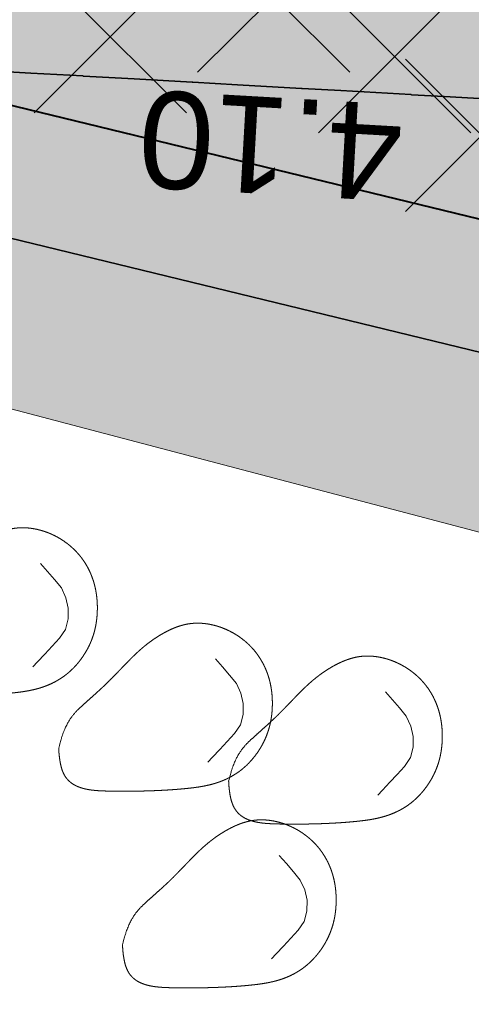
# Model space of a CAD drawing. Header units: metres. Extents: x 538891 to 1080079, y 6588829 to 13178720.
# Tile 155 of 256: x 539494.5 to 539498.7, y 6589397.65 to 6589406.79. Entities that reach past the tile are written whole.
import ezdxf

# ---------------------------------------------------------------- set-up
doc = ezdxf.new("R2010")
doc.units = ezdxf.units.M
doc.header["$LTSCALE"] = 0.4
doc.layers.add('KOLDE PST', color=7, linetype='Continuous')
doc.styles.add('Swis721 Lt BT', font='swissl.ttf')

# ---------------------------------------------------------------- blocks, each defined once
blk = doc.blocks.new('#9_019061_PP_TL (2D)')
at = {"linetype": 'Continuous', "lineweight": 0, "true_color": 0xffdf7f}
h = blk.add_hatch(color=41, dxfattribs=at)
edge = h.paths.add_edge_path()
edge.add_arc((539039.4154101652, 6589463.244350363), 48.29997429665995, 66.57314219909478, 76.14185816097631, ccw=False)
edge.add_line((539058.6184198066, 6589507.562878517), (539066.0345749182, 6589504.349493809))
edge.add_arc((539086.589352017, 6589551.787756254), 51.69997684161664, 246.5731409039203, 263.6668443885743)
edge.add_line((539080.8863548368, 6589500.403289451), (539120.7231832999, 6589495.981924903))
edge.add_arc((539112.6374951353, 6589423.129258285), 73.29999581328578, 66.82796386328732, 83.66684102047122, ccw=False)
edge.add_line((539141.4805500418, 6589490.515960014), (539168.781217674, 6589478.830647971))
edge.add_arc((539204.8645496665, 6589563.132979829), 91.70000002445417, 246.827964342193, 267.830195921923)
edge.add_line((539201.3926800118, 6589471.498727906), (539210.4155722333, 6589471.156865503))
edge.add_arc((539208.5868775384, 6589422.891496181), 48.29999999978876, 71.30953512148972, 87.83019592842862, ccw=False)
edge.add_line((539224.0648710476, 6589468.644329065), (539232.0216122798, 6589465.952596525))
edge.add_arc((539222.407951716, 6589437.534687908), 29.99999999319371, 32.623453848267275, 71.30953511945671, ccw=False)
edge.add_line((539247.6749051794, 6589453.708155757), (539249.0157836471, 6589451.613372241))
edge.add_line((539249.0157836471, 6589451.613372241), (539252.5125743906, 6589453.823353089))
edge.add_line((539252.5125743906, 6589453.823353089), (539252.222101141, 6589454.28296077))
edge.add_arc((539255.6034059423, 6589456.419959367), 3.999998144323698, 78.34070675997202, 212.2930555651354, ccw=False)
edge.add_line((539256.4117717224, 6589460.337424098), (539306.7314928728, 6589449.954046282))
edge.add_arc((539266.3134001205, 6589254.080679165), 199.9999954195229, 69.38189835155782, 78.34076937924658, ccw=False)
edge.add_arc((539390.1600926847, 6589583.253643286), 151.6999385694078, 249.3818962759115, 260.1262747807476)
edge.add_line((539364.146992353, 6589433.800674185), (539400.3056453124, 6589427.507063))
edge.add_arc((539374.8755807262, 6589281.403813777), 148.2998571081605, 76.54589760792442, 80.12627433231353, ccw=False)
edge.add_line((539409.3799683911, 6589425.633820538), (539415.6764660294, 6589424.127498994))
edge.add_line((539415.6764660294, 6589424.127498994), (539461.9164176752, 6589412.655971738))
edge.add_line((539461.9164176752, 6589412.655971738), (539501.0212698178, 6589403.156877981))
edge.add_arc((539453.8114742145, 6589208.80864604), 200.0000001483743, 68.66850267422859, 76.34653551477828, ccw=False)
edge.add_line((539526.5641454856, 6589395.106925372), (539542.9704975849, 6589388.699963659))
edge.add_arc((539635.0753794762, 6589624.553585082), 253.2000000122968, 248.6685026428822, 261.8880643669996)
edge.add_arc((539543.2849724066, 6588980.562303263), 397.2999999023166, 71.92422893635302, 81.88806437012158, ccw=False)
edge.add_arc((539703.1845637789, 6589464.417768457), 112.3042545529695, 250.96499781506, 252.4606867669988)
edge.add_arc((539871.3742939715, 6589937.521631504), 614.357186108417, 250.8007736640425, 252.2964588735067)
edge.add_line((539684.5532260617, 6589352.258749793), (539685.5730097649, 6589355.293153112))
edge.add_arc((539758.7057676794, 6589594.356928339), 249.9997778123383, 250.6606811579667, 252.9904383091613, ccw=False)
edge.add_arc((539543.2849724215, 6588980.562303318), 400.4999998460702, 70.66068219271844, 78.54997938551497)
edge.add_arc((539623.1864813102, 6589375.051845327), 2.00000000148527, 166.3465355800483, 258.5499793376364, ccw=False)
edge.add_line((539621.2429989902, 6589375.523943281), (539622.1456133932, 6589379.239729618))
edge.add_line((539622.1456133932, 6589379.239729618), (539618.2586487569, 6589380.18392553))
edge.add_line((539618.2586487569, 6589380.18392553), (539617.2645513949, 6589376.091531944))
edge.add_arc((539615.3210694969, 6589376.563629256), 1.999999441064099, 259.6901167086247, 346.3465505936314, ccw=False)
edge.add_arc((539543.2849725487, 6588980.562304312), 400.499998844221, 79.69013183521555, 81.88806437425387)
edge.add_arc((539635.0753794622, 6589624.553585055), 249.9999999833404, 248.668502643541, 261.88806437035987, ccw=False)
edge.add_line((539544.134540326, 6589391.680736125), (539527.7281882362, 6589398.087697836))
edge.add_arc((539453.8114743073, 6589208.808646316), 203.1999998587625, 68.66850266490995, 76.34653552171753)
edge.add_line((539501.7766265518, 6589406.266449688), (539462.6793608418, 6589415.763700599))
edge.add_line((539462.6793608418, 6589415.763700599), (539428.9086092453, 6589424.141782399))
edge.add_arc((539429.3901842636, 6589426.08293785), 1.999999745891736, 166.0669591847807, 256.06697375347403, ccw=False)
edge.add_line((539427.4490289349, 6589426.564513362), (539427.4851470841, 6589426.710100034))
edge.add_line((539427.4851470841, 6589426.710100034), (539423.6028358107, 6589427.673250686))
edge.add_line((539423.6028358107, 6589427.673250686), (539423.5765020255, 6589427.567103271))
edge.add_arc((539421.635346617, 6589428.048678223), 1.999999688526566, 256.5458904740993, 346.0669753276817, ccw=False)
edge.add_line((539421.170013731, 6589426.103565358), (539410.1245006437, 6589428.746001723))
edge.add_arc((539374.8755813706, 6589281.403816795), 151.4998540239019, 76.54589761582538, 80.12627434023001)
edge.add_line((539400.8543728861, 6589430.659664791), (539364.6957199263, 6589436.953275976))
edge.add_arc((539390.160108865, 6589583.253702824), 148.4999999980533, 248.6969164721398, 260.12627261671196, ccw=False)
edge.add_line((539336.2098552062, 6589444.900458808), (539332.5649809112, 6589446.321761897))
edge.add_arc((539259.5728721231, 6589259.245281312), 200.8119954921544, 68.68563534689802, 74.77494262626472)
edge.add_arc((539312.8319477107, 6589454.93936929), 1.999999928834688, 166.0669644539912, 254.8231364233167, ccw=False)
edge.add_line((539310.8907921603, 6589455.420944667), (539310.9409658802, 6589455.623187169))
edge.add_line((539310.9409658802, 6589455.623187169), (539305.9872836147, 6589456.852130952))
edge.add_line((539305.9872836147, 6589456.852130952), (539305.9427732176, 6589456.672716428))
edge.add_arc((539304.0016178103, 6589457.154291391), 1.999999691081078, 258.3407607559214, 346.0669749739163, ccw=False)
edge.add_line((539303.5974366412, 6589455.195558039), (539232.7135843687, 6589469.822304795))
edge.add_arc((539252.9225889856, 6589567.758824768), 99.99982906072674, 252.9836061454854, 258.3407738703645, ccw=False)
edge.add_arc((539208.5868928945, 6589422.891557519), 51.49993684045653, 72.9836072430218, 78.65987112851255)
edge.add_arc((539219.1067407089, 6589475.347024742), 1.999999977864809, 165.7554892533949, 258.6598684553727, ccw=False)
edge.add_line((539217.1682317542, 6589475.839145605), (539217.8961277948, 6589478.706394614))
edge.add_line((539217.8961277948, 6589478.706394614), (539213.0431669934, 6589479.910350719))
edge.add_line((539213.0431669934, 6589479.910350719), (539212.0202843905, 6589475.881122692))
edge.add_arc((539210.0817755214, 6589476.373243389), 1.9999998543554, 267.8301925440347, 345.7554932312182, ccw=False)
edge.add_line((539210.0060530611, 6589474.374677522), (539201.5138357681, 6589474.696433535))
edge.add_arc((539204.8645496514, 6589563.132979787), 88.499999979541, 246.8279643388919, 267.83019593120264, ccw=False)
edge.add_line((539170.0403961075, 6589481.772495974), (539142.7397284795, 6589493.457808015))
edge.add_arc((539112.6374951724, 6589423.129258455), 76.49999564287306, 66.82796385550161, 83.66684101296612)
edge.add_line((539121.0761738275, 6589499.162396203), (539081.2393453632, 6589503.58376075))
edge.add_arc((539086.5893523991, 6589551.787757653), 48.49997827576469, 246.573140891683, 263.6668443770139, ccw=False)
edge.add_line((539067.30682455, 6589507.285712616), (539059.8906694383, 6589510.499097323))
edge.add_arc((539039.4154784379, 6589463.244549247), 51.49976466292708, 66.5731240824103, 76.14187874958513)
edge.add_line((539051.7506227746, 6589513.245248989), (539050.9841624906, 6589510.138395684))
at = {"color": 41, "linetype": 'Continuous', "lineweight": 9, "true_color": 0xffdf7f, "flags": 128}
blk.add_lwpolyline([(539232.0216122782, 6589465.952596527, -0.1704215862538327), (539247.6749051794, 6589453.708155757), (539249.0157836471, 6589451.613372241), (539252.5125743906, 6589453.823353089), (539252.222101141, 6589454.28296077, -0.6615865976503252), (539256.4117717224, 6589460.337424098), (539306.7314928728, 6589449.954046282, -0.03911037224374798), (539336.7408711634, 6589441.27034098, 0.04691557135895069), (539364.146992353, 6589433.800674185), (539400.3056453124, 6589427.507063, -0.01562361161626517), (539409.3799683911, 6589425.633820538), (539415.6764660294, 6589424.127498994), (539461.9164176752, 6589412.655971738), (539501.0212698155, 6589403.156877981, -0.03351427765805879), (539526.5641454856, 6589395.106925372), (539542.9704975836, 6589388.69996366, 0.05774527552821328)], format="xyb", dxfattribs=at)
at = {"color": 5, "linetype": 'Continuous', "lineweight": 35, "true_color": 0x0000ff, "flags": 128}
blk.add_lwpolyline([(539542.970497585, 6589388.699963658), (539526.5641454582, 6589395.106925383, 0.003689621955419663), (539523.8068538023, 6589396.160312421), (539522.931911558, 6589393.818416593, 0.005696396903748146), (539518.6988307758, 6589395.345186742), (539519.5201897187, 6589397.706408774, 0.02412048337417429), (539501.0212698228, 6589403.156877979), (539466.6952251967, 6589411.495135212), (539466.1051027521, 6589409.065782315), (539461.7322675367, 6589410.128002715), (539462.3223899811, 6589412.557355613), (539461.9164176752, 6589412.655971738), (539415.6764660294, 6589424.127498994), (539409.3799683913, 6589425.633820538, 0.004950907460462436), (539406.5171326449, 6589426.288801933), (539405.9837277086, 6589423.846368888), (539401.5730549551, 6589424.738538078), (539402.0308310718, 6589427.196268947, 0.002955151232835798), (539400.3056453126, 6589427.507063), (539364.146992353, 6589433.800674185, -0.02830645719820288)], format="xyb", dxfattribs=at)
blk.add_lwpolyline([(539499.1493913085, 6589406.03713954), (539498.4438467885, 6589406.077250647), (539498.1403191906, 6589406.094506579), (539498.1403064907, 6589406.094507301), (539498.1359808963, 6589406.094753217), (539498.1339600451, 6589406.094868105), (539497.4838426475, 6589406.13182811), (539497.1248902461, 6589406.152235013), (539497.1248752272, 6589406.152235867), (539497.1209182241, 6589406.152460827), (539497.1185287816, 6589406.15259667), (539496.5238385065, 6589406.186405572), (539496.1094613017, 6589406.209963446), (539496.1094439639, 6589406.209964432), (539496.1058555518, 6589406.210168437), (539496.1030975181, 6589406.210325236), (539495.5638343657, 6589406.240983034), (539495.0940323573, 6589406.26769188), (539495.0940127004, 6589406.267692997), (539495.0907928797, 6589406.267876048), (539495.0876662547, 6589406.268053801), (539494.6038302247, 6589406.295560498), (539494.078603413, 6589406.325420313)], dxfattribs=at)
at = {"color": 5, "true_color": 0x0000ff, "insert": (539496.856602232, 6589406.082350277), "char_height": 0.9000000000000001, "attachment_point": 8, "rotation": 176.7461642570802, "line_spacing_factor": 1.004016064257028, "style": 'Swis721 Lt BT'}
blk.add_mtext('4.10', dxfattribs=at)
blk = doc.blocks.new('KOLDE PST TL')
at = {"color": 7}
blk.add_blockref('#9_019061_PP_TL (2D)', (0, 0), dxfattribs=at)
blk = doc.blocks.new('#13_Kolde pst HP -xref$0$likvideeritav')
at = {"color": 1, "linetype": 'Continuous', "lineweight": 25, "true_color": 0xff0000}
for p, q in [((0.7071067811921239, -0.7071067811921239), (-0.7071067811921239, 0.7071067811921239)), ((0.7071067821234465, 0.7071067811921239), (-0.7071067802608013, -0.7071067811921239))]:
    blk.add_line(p, q, dxfattribs=at)
blk = doc.blocks.new('#13_KOLDE TAIM (2D)')
at = {"linetype": 'Continuous', "lineweight": 0, "true_color": 0xc4f877}
h = blk.add_hatch(color=71, dxfattribs=at)
edge = h.paths.add_edge_path()
edge.add_line((539347.6875510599, 6589435.014970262), (539348.1109643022, 6589436.457383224))
edge.add_arc((539390.1600689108, 6589583.253529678), 152.6998225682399, 254.015874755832, 260.1262762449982)
edge.add_line((539363.9755149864, 6589432.815486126), (539400.1341679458, 6589426.521874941))
edge.add_arc((539374.8759235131, 6589281.405779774), 147.2978614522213, 79.83798693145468, 80.12627457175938, ccw=False)
edge.add_line((539400.864006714, 6589426.392949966), (539400.409656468, 6589423.95361208))
edge.add_line((539400.409656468, 6589423.95361208), (539406.7506065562, 6589422.670995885))
edge.add_line((539406.7506065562, 6589422.670995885), (539408.0204990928, 6589423.012564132))
edge.add_line((539408.0204990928, 6589423.012564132), (539429.4243824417, 6589419.171349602))
edge.add_line((539429.4243824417, 6589419.171349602), (539460.9972417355, 6589411.338536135))
edge.add_line((539460.9972417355, 6589411.338536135), (539460.5244773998, 6589409.392310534))
edge.add_line((539460.5244773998, 6589409.392310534), (539466.8407949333, 6589407.857992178))
edge.add_line((539466.8407949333, 6589407.857992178), (539467.4289910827, 6589410.27941511))
edge.add_line((539467.4289910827, 6589410.27941511), (539518.1893558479, 6589396.924297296))
edge.add_line((539518.1893558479, 6589396.924297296), (539517.4249623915, 6589394.726838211))
edge.add_arc((539453.8116773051, 6589208.809208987), 196.4994017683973, 69.2225122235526, 71.11118533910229, ccw=False)
edge.add_line((539523.5178024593, 6589392.52929774), (539524.3927558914, 6589394.871223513))
edge.add_arc((539453.8114744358, 6589208.808646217), 198.9999999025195, 68.66850272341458, 69.22617826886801, ccw=False)
edge.add_line((539526.2003821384, 6589394.175433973), (539542.6067342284, 6589387.768472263))
edge.add_arc((539635.0753794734, 6589624.553585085), 254.2000000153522, 248.6685026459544, 256.7285232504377)
edge.add_line((539576.7198964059, 6589377.142434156), (539576.2119896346, 6589374.950492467))
edge.add_arc((539635.0752097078, 6589624.552822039), 256.4492183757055, 256.730498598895, 258.1866758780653)
edge.add_line((539582.5739815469, 6589373.53524766), (539583.0431978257, 6589375.735796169))
edge.add_arc((539629.2209655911, 6589594.193349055), 223.2847703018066, 258.0644606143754, 260.1065929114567)
edge.add_line((539590.857126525, 6589374.229023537), (539590.3421857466, 6589372.719327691))
edge.add_line((539590.3421857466, 6589372.719327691), (539591.3827598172, 6589372.364399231))
edge.add_line((539591.3827598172, 6589372.364399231), (539592.2810329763, 6589374.996209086))
edge.add_arc((539635.0752467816, 6589624.55289514), 253.1992975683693, 257.9632509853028, 260.26950692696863, ccw=False)
edge.add_line((539582.2733125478, 6589376.920425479), (539581.8040998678, 6589374.719893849))
edge.add_line((539581.8040998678, 6589374.719893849), (539581.804099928, 6589374.719893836))
edge.add_arc((539635.0753794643, 6589624.553585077), 255.4500000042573, 256.9539202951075, 257.9632541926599, ccw=False)
edge.add_line((539577.4114729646, 6589375.697047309), (539577.9193758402, 6589377.888972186))
edge.add_arc((539635.0753794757, 6589624.553585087), 253.2000000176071, 248.6685026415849, 256.9539202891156, ccw=False)
edge.add_line((539542.970497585, 6589388.699963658), (539526.5641454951, 6589395.106925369))
edge.add_arc((539453.811474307, 6589208.808646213), 199.9999999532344, 68.66850268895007, 69.51409791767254)
edge.add_line((539523.8068538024, 6589396.160312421), (539522.9319115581, 6589393.818416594))
edge.add_arc((539453.8115865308, 6589208.808957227), 197.4996693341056, 69.51409684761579, 70.81960073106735)
edge.add_line((539518.698830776, 6589395.345186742), (539519.5201897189, 6589397.706408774))
edge.add_arc((539453.811474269, 6589208.808646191), 199.9999999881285, 70.81959961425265, 76.34653551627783)
edge.add_line((539501.0212698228, 6589403.156877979), (539466.6952251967, 6589411.495135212))
edge.add_line((539466.6952251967, 6589411.495135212), (539466.105102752, 6589409.065782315))
edge.add_line((539466.105102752, 6589409.065782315), (539461.7322675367, 6589410.128002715))
edge.add_line((539461.7322675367, 6589410.128002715), (539462.3219087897, 6589412.555374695))
edge.add_line((539462.3219087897, 6589412.555374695), (539415.6764660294, 6589424.127498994))
edge.add_line((539415.6764660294, 6589424.127498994), (539409.3799683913, 6589425.633820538))
edge.add_arc((539374.8755560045, 6589281.403692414), 148.2999808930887, 76.54589922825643, 77.68055436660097)
edge.add_line((539406.5171326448, 6589426.288801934), (539405.9837277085, 6589423.846368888))
edge.add_line((539405.9837277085, 6589423.846368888), (539401.5730549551, 6589424.738538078))
edge.add_line((539401.5730549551, 6589424.738538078), (539402.0308310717, 6589427.196268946))
edge.add_arc((539374.8759002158, 6589281.405607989), 148.2980346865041, 79.44900826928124, 80.12627707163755)
edge.add_line((539400.3056453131, 6589427.507063), (539364.146992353, 6589433.800674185))
edge.add_arc((539390.1600278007, 6589583.253354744), 151.699643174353, 253.6406499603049, 260.126280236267, ccw=False)
edge.add_line((539347.4321885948, 6589437.695416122), (539346.7280369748, 6589435.29663091))
edge.add_line((539346.7280369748, 6589435.29663091), (539347.6875510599, 6589435.014970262))
at = {"color": 71, "linetype": 'Continuous', "lineweight": 5, "true_color": 0xc4f877, "flags": 128}
for points in [[(539363.9755149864, 6589432.815486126), (539400.1341679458, 6589426.521874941, -0.001257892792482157), (539400.864006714, 6589426.392949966), (539400.409656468, 6589423.95361208), (539406.7506065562, 6589422.670995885), (539408.0204990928, 6589423.012564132), (539429.4243824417, 6589419.171349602), (539460.9972417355, 6589411.338536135), (539460.5244773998, 6589409.392310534), (539466.8407949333, 6589407.857992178), (539467.4289910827, 6589410.27941511), (539518.1893558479, 6589396.924297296), (539517.4249623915, 6589394.726838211, -0.008241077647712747), (539523.5178024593, 6589392.52929774), (539524.3927558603, 6589394.871223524, -0.002433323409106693), (539526.2003821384, 6589394.175433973), (539542.6067342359, 6589387.76847226, 0.03518298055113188)], [(539542.970497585, 6589388.699963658), (539526.5641454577, 6589395.106925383, 0.003689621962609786), (539523.8068538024, 6589396.160312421), (539522.9319115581, 6589393.818416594, 0.005696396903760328), (539518.698830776, 6589395.345186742), (539519.5201897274, 6589397.706408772, 0.02412048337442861), (539501.0212698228, 6589403.156877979), (539466.6952251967, 6589411.495135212), (539466.105102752, 6589409.065782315), (539461.7322675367, 6589410.128002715), (539462.3219087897, 6589412.555374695), (539415.6764660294, 6589424.127498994), (539409.3799683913, 6589425.633820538, 0.00495090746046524), (539406.5171326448, 6589426.288801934), (539405.9837277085, 6589423.846368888), (539401.5730549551, 6589424.738538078), (539402.0308310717, 6589427.196268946, 0.00295515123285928), (539400.3056453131, 6589427.507063), (539364.146992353, 6589433.800674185, -0.02830645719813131)]]:
    blk.add_lwpolyline(points, format="xyb", dxfattribs=at)
at = {"color": 1, "linetype": 'Continuous', "lineweight": 5, "true_color": 0xff0000, "flags": 128}
for points in [[(539494.6240505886, 6589400.784105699), (539494.6666919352, 6589400.829335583), (539494.7350309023, 6589400.902340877), (539494.8030187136, 6589400.97567326), (539494.870618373, 6589401.049363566), (539494.9269216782, 6589401.131293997), (539494.9522228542, 6589401.227671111), (539494.9524413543, 6589401.327463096), (539494.9314229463, 6589401.425040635), (539494.8890400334, 6589401.515325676), (539494.8262280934, 6589401.593009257), (539494.7603953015, 6589401.668282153), (539494.694440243, 6589401.74344811)], [(539496.249239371, 6589399.898330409), (539496.2918807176, 6589399.943560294), (539496.3602196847, 6589400.016565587), (539496.4282074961, 6589400.08989797), (539496.4958071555, 6589400.163588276), (539496.5521104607, 6589400.245518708), (539496.5774116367, 6589400.341895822), (539496.5776301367, 6589400.441687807), (539496.5566117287, 6589400.539265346), (539496.5142288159, 6589400.629550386), (539496.4514168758, 6589400.707233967), (539496.385584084, 6589400.782506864), (539496.3196290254, 6589400.857672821)], [(539497.8273371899, 6589399.593061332), (539497.8699785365, 6589399.638291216), (539497.9383175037, 6589399.71129651), (539498.006305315, 6589399.784628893), (539498.0739049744, 6589399.858319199), (539498.1302082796, 6589399.94024963), (539498.1555094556, 6589400.036626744), (539498.1557279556, 6589400.136418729), (539498.1347095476, 6589400.233996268), (539498.0923266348, 6589400.324281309), (539498.0295146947, 6589400.40196489), (539497.9636819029, 6589400.477237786), (539497.8977268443, 6589400.552403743)], [(539496.8417387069, 6589398.072655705), (539496.8843800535, 6589398.11788559), (539496.9527190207, 6589398.190890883), (539497.020706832, 6589398.264223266), (539497.0883064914, 6589398.337913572), (539497.1446097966, 6589398.419844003), (539497.1699109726, 6589398.516221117), (539497.1701294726, 6589398.616013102), (539497.1491110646, 6589398.713590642), (539497.1067281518, 6589398.803875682), (539497.0439162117, 6589398.881559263), (539496.9780834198, 6589398.956832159), (539496.9121283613, 6589399.031998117)]]:
    blk.add_lwpolyline(points, dxfattribs=at)
at = {"color": 1, "linetype": 'Continuous', "lineweight": 5, "true_color": 0xff0000}
for points in [[(539493.2390505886, 6589400.913956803), (539493.2392218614, 6589400.9082356), (539493.2399591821, 6589400.892418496), (539493.241597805, 6589400.868525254), (539493.244472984, 6589400.83857563), (539493.2489199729, 6589400.804589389), (539493.2552740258, 6589400.768586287), (539493.2638703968, 6589400.732586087), (539493.2750443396, 6589400.698608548), (539493.2890327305, 6589400.668290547), (539493.3056789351, 6589400.641737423), (539493.324727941, 6589400.618671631), (539493.3459247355, 6589400.598815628), (539493.3690143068, 6589400.58189187), (539493.3937416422, 6589400.56762281), (539493.4198517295, 6589400.555730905), (539493.4470895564, 6589400.545938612), (539493.4752245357, 6589400.537980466), (539493.5041237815, 6589400.531639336), (539493.533678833, 6589400.526710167), (539493.5637812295, 6589400.52298791), (539493.5943225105, 6589400.520267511), (539493.625194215, 6589400.518343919), (539493.6562878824, 6589400.517012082), (539493.687495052, 6589400.51606695), (539493.7187252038, 6589400.515336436), (539493.7499595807, 6589400.51478033), (539493.7811973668, 6589400.514391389), (539493.8124377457, 6589400.514162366), (539493.8436799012, 6589400.514086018), (539493.8749230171, 6589400.514155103), (539493.9061662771, 6589400.514362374), (539493.9374088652, 6589400.514700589), (539493.9686499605, 6589400.515164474), (539493.9998887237, 6589400.515756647), (539494.0311243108, 6589400.516481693), (539494.0623558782, 6589400.517344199), (539494.0935825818, 6589400.518348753), (539494.1248035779, 6589400.519499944), (539494.1560180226, 6589400.520802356), (539494.1872250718, 6589400.522260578), (539494.2184235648, 6589400.523880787), (539494.2496110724, 6589400.525675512), (539494.2807848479, 6589400.527658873), (539494.3119421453, 6589400.529844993), (539494.3430802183, 6589400.532247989), (539494.3741963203, 6589400.534881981), (539494.4052877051, 6589400.53776109), (539494.4363516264, 6589400.540899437), (539494.4673794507, 6589400.544325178), (539494.4983389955, 6589400.548122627), (539494.5291921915, 6589400.552390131), (539494.5599009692, 6589400.557226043), (539494.5904272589, 6589400.562728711), (539494.6207329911, 6589400.568996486), (539494.6507800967, 6589400.576127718), (539494.6805305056, 6589400.584220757), (539494.7099429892, 6589400.593359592), (539494.7389636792, 6589400.603570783), (539494.7675355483, 6589400.614866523), (539494.795601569, 6589400.627259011), (539494.8231047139, 6589400.640760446), (539494.8499879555, 6589400.655383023), (539494.8761942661, 6589400.67113894), (539494.9016666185, 6589400.688040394), (539494.9263538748, 6589400.706087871), (539494.9502284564, 6589400.725235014), (539494.9732686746, 6589400.745423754), (539494.9954528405, 6589400.766596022), (539495.0167592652, 6589400.788693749), (539495.03716626, 6589400.811658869), (539495.0566521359, 6589400.835433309), (539495.0751952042, 6589400.859959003), (539495.0927718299, 6589400.8851814), (539495.1093505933, 6589400.911060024), (539495.1248981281, 6589400.937557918), (539495.1393810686, 6589400.964638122), (539495.1527660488, 6589400.99226368), (539495.1650197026, 6589401.020397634), (539495.1761086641, 6589401.049003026), (539495.1859995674, 6589401.078042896), (539495.1946692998, 6589401.107478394), (539495.2021357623, 6589401.137263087), (539495.2084271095, 6589401.167348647), (539495.213571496, 6589401.197686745), (539495.2175970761, 6589401.228229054), (539495.2205320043, 6589401.258927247), (539495.222404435, 6589401.289732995), (539495.2232425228, 6589401.320597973), (539495.2230653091, 6589401.351474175), (539495.2218553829, 6589401.382314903), (539495.2195862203, 6589401.413073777), (539495.2162312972, 6589401.443704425), (539495.2117640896, 6589401.474160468), (539495.2061580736, 6589401.504395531), (539495.1993867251, 6589401.534363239), (539495.1914235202, 6589401.564017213), (539495.1822482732, 6589401.593309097), (539495.1718661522, 6589401.622182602), (539495.1602886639, 6589401.650579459), (539495.1475273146, 6589401.678441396), (539495.1335936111, 6589401.705710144), (539495.1184990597, 6589401.732327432), (539495.1022551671, 6589401.758234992), (539495.0848734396, 6589401.783374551), (539495.0663716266, 6589401.807692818), (539495.0467924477, 6589401.831156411), (539495.0261848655, 6589401.853736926), (539495.0045978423, 6589401.875405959), (539494.9820803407, 6589401.896135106), (539494.958681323, 6589401.915895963), (539494.9344497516, 6589401.934660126), (539494.9094345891, 6589401.952399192), (539494.8836853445, 6589401.969084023), (539494.8572537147, 6589401.984682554), (539494.8301919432, 6589401.999161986), (539494.8025522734, 6589402.01248952), (539494.7743869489, 6589402.024632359), (539494.7457482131, 6589402.035557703), (539494.7166883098, 6589402.045232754), (539494.6872594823, 6589402.053624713), (539494.657517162, 6589402.060696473), (539494.6275295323, 6589402.066393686), (539494.5973679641, 6589402.070657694), (539494.5671038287, 6589402.073429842), (539494.5368084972, 6589402.07465147), (539494.5065533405, 6589402.074263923), (539494.4764097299, 6589402.072208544), (539494.4464490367, 6589402.068426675), (539494.4167342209, 6589402.062890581), (539494.3872946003, 6589402.055696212), (539494.3581510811, 6589402.04697044), (539494.3293245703, 6589402.036840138), (539494.3008359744, 6589402.025432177), (539494.2727062, 6589402.012873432), (539494.2449561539, 6589401.99929077), (539494.2176067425, 6589401.984811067), (539494.190676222, 6589401.969544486), (539494.1641722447, 6589401.953534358), (539494.1380998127, 6589401.936807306), (539494.1124639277, 6589401.919389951), (539494.0872695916, 6589401.901308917), (539494.0625218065, 6589401.882590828), (539494.038225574, 6589401.863262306), (539494.0143858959, 6589401.843349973), (539493.9909976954, 6589401.822887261), (539493.9680155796, 6589401.801934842), (539493.945384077, 6589401.780560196), (539493.9230477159, 6589401.758830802), (539493.9009510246, 6589401.73681414), (539493.8790385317, 6589401.714577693), (539493.8572547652, 6589401.692188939), (539493.8355442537, 6589401.669715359), (539493.8138553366, 6589401.647219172), (539493.7921515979, 6589401.624741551), (539493.7704004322, 6589401.602318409), (539493.7485692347, 6589401.579985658), (539493.7266254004, 6589401.557779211), (539493.7045363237, 6589401.53573498), (539493.6822694, 6589401.513888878), (539493.6597920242, 6589401.492276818), (539493.6370546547, 6589401.470893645), (539493.6139400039, 6589401.449569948), (539493.5903138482, 6589401.428095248), (539493.5660419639, 6589401.406259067), (539493.5409901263, 6589401.383850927), (539493.5150241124, 6589401.36066035), (539493.488009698, 6589401.336476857), (539493.4598126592, 6589401.31108997), (539493.4304227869, 6589401.284044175), (539493.4003259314, 6589401.253903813), (539493.3701319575, 6589401.218988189), (539493.3404507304, 6589401.177616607), (539493.3118921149, 6589401.128108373), (539493.2850659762, 6589401.068782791), (539493.2605821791, 6589400.997959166), (539493.2390505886, 6589400.913956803)], [(539494.864239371, 6589400.028181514), (539494.8644106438, 6589400.022460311), (539494.8651479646, 6589400.006643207), (539494.8667865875, 6589399.982749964), (539494.8696617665, 6589399.952800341), (539494.8741087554, 6589399.918814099), (539494.8804628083, 6589399.882810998), (539494.8890591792, 6589399.846810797), (539494.900233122, 6589399.812833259), (539494.914221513, 6589399.782515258), (539494.9308677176, 6589399.755962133), (539494.9499167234, 6589399.732896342), (539494.971113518, 6589399.713040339), (539494.9942030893, 6589399.696116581), (539495.0189304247, 6589399.68184752), (539495.045040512, 6589399.669955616), (539495.0722783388, 6589399.660163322), (539495.1004133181, 6589399.652205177), (539495.1293125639, 6589399.645864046), (539495.1588676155, 6589399.640934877), (539495.1889700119, 6589399.63721262), (539495.219511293, 6589399.634492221), (539495.2503829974, 6589399.632568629), (539495.2814766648, 6589399.631236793), (539495.3126838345, 6589399.63029166), (539495.3439139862, 6589399.629561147), (539495.3751483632, 6589399.629005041), (539495.4063861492, 6589399.628616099), (539495.4376265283, 6589399.628387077), (539495.4688686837, 6589399.628310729), (539495.5001117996, 6589399.628379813), (539495.5313550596, 6589399.628587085), (539495.5625976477, 6589399.628925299), (539495.5938387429, 6589399.629389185), (539495.6250775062, 6589399.629981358), (539495.6563130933, 6589399.630706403), (539495.6875446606, 6589399.63156891), (539495.7187713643, 6589399.632573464), (539495.7499923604, 6589399.633724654), (539495.781206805, 6589399.635027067), (539495.8124138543, 6589399.636485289), (539495.8436123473, 6589399.638105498), (539495.8747998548, 6589399.639900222), (539495.9059736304, 6589399.641883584), (539495.9371309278, 6589399.644069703), (539495.9682690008, 6589399.646472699), (539495.9993851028, 6589399.649106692), (539496.0304764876, 6589399.651985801), (539496.0615404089, 6589399.655124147), (539496.0925682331, 6589399.658549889), (539496.123527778, 6589399.662347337), (539496.154380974, 6589399.666614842), (539496.1850897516, 6589399.671450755), (539496.2156160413, 6589399.676953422), (539496.2459217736, 6589399.683221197), (539496.2759688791, 6589399.690352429), (539496.3057192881, 6589399.698445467), (539496.3351317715, 6589399.707584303), (539496.3641524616, 6589399.717795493), (539496.3927243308, 6589399.729091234), (539496.4207903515, 6589399.741483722), (539496.4482934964, 6589399.754985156), (539496.475176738, 6589399.769607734), (539496.5013830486, 6589399.785363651), (539496.526855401, 6589399.802265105), (539496.5515426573, 6589399.820312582), (539496.5754172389, 6589399.839459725), (539496.598457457, 6589399.859648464), (539496.6206416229, 6589399.880820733), (539496.6419480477, 6589399.90291846), (539496.6623550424, 6589399.925883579), (539496.6818409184, 6589399.949658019), (539496.7003839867, 6589399.974183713), (539496.7179606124, 6589399.99940611), (539496.7345393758, 6589400.025284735), (539496.7500869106, 6589400.051782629), (539496.7645698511, 6589400.078862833), (539496.7779548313, 6589400.106488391), (539496.7902084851, 6589400.134622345), (539496.8012974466, 6589400.163227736), (539496.8111883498, 6589400.192267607), (539496.8198580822, 6589400.221703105), (539496.8273245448, 6589400.251487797), (539496.833615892, 6589400.281573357), (539496.8387602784, 6589400.311911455), (539496.8427858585, 6589400.342453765), (539496.8457207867, 6589400.373151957), (539496.8475932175, 6589400.403957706), (539496.8484313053, 6589400.434822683), (539496.8482540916, 6589400.465698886), (539496.8470441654, 6589400.496539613), (539496.8447750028, 6589400.527298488), (539496.8414200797, 6589400.557929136), (539496.8369528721, 6589400.588385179), (539496.8313468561, 6589400.618620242), (539496.8245755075, 6589400.64858795), (539496.8166123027, 6589400.678241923), (539496.8074370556, 6589400.707533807), (539496.7970549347, 6589400.736407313), (539496.7854774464, 6589400.76480417), (539496.7727160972, 6589400.792666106), (539496.7587823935, 6589400.819934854), (539496.7436878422, 6589400.846552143), (539496.7274439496, 6589400.872459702), (539496.7100622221, 6589400.897599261), (539496.691560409, 6589400.921917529), (539496.6719812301, 6589400.945381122), (539496.651373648, 6589400.967961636), (539496.6297866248, 6589400.989630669), (539496.6072691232, 6589401.010359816), (539496.5838701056, 6589401.030120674), (539496.5596385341, 6589401.048884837), (539496.5346233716, 6589401.066623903), (539496.508874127, 6589401.083308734), (539496.4824424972, 6589401.098907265), (539496.4553807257, 6589401.113386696), (539496.4277410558, 6589401.126714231), (539496.3995757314, 6589401.138857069), (539496.3709369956, 6589401.149782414), (539496.3418770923, 6589401.159457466), (539496.3124482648, 6589401.167849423), (539496.2827059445, 6589401.174921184), (539496.2527183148, 6589401.180618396), (539496.2225567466, 6589401.184882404), (539496.1922926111, 6589401.187654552), (539496.1619972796, 6589401.188876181), (539496.1317421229, 6589401.188488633), (539496.1015985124, 6589401.186433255), (539496.0716378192, 6589401.182651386), (539496.0419230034, 6589401.177115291), (539496.0124833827, 6589401.169920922), (539495.9833398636, 6589401.161195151), (539495.9545133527, 6589401.151064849), (539495.9260247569, 6589401.139656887), (539495.8978949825, 6589401.127098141), (539495.8701449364, 6589401.11351548), (539495.842795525, 6589401.099035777), (539495.8158650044, 6589401.083769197), (539495.7893610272, 6589401.067759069), (539495.7632885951, 6589401.051032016), (539495.7376527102, 6589401.033614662), (539495.7124583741, 6589401.015533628), (539495.6877105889, 6589400.996815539), (539495.6634143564, 6589400.977487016), (539495.6395746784, 6589400.957574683), (539495.6161864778, 6589400.937111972), (539495.5932043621, 6589400.916159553), (539495.5705728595, 6589400.894784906), (539495.5482364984, 6589400.873055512), (539495.5261398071, 6589400.851038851), (539495.5042273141, 6589400.828802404), (539495.4824435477, 6589400.80641365), (539495.4607330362, 6589400.783940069), (539495.4390441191, 6589400.761443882), (539495.4173403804, 6589400.738966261), (539495.3955892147, 6589400.716543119), (539495.3737580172, 6589400.694210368), (539495.3518141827, 6589400.672003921), (539495.3297251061, 6589400.649959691), (539495.3074581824, 6589400.628113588), (539495.2849808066, 6589400.606501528), (539495.2622434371, 6589400.585118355), (539495.2391287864, 6589400.563794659), (539495.2155026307, 6589400.542319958), (539495.1912307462, 6589400.520483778), (539495.1661789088, 6589400.498075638), (539495.1402128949, 6589400.47488506), (539495.1131984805, 6589400.450701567), (539495.0850014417, 6589400.425314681), (539495.0556115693, 6589400.398268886), (539495.0255147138, 6589400.368128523), (539494.9953207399, 6589400.333212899), (539494.9656395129, 6589400.291841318), (539494.9370808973, 6589400.242333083), (539494.9102547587, 6589400.183007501), (539494.8857709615, 6589400.112183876), (539494.864239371, 6589400.028181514)], [(539496.4423371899, 6589399.722912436), (539496.4425084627, 6589399.717191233), (539496.4432457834, 6589399.701374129), (539496.4448844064, 6589399.677480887), (539496.4477595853, 6589399.647531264), (539496.4522065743, 6589399.613545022), (539496.4585606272, 6589399.57754192), (539496.4671569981, 6589399.54154172), (539496.4783309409, 6589399.507564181), (539496.4923193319, 6589399.47724618), (539496.5089655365, 6589399.450693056), (539496.5280145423, 6589399.427627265), (539496.5492113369, 6589399.407771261), (539496.5723009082, 6589399.390847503), (539496.5970282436, 6589399.376578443), (539496.623138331, 6589399.364686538), (539496.6503761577, 6589399.354894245), (539496.678511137, 6589399.346936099), (539496.7074103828, 6589399.340594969), (539496.7369654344, 6589399.3356658), (539496.7670678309, 6589399.331943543), (539496.7976091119, 6589399.329223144), (539496.8284808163, 6589399.327299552), (539496.8595744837, 6589399.325967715), (539496.8907816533, 6589399.325022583), (539496.922011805, 6589399.324292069), (539496.9532461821, 6589399.323735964), (539496.9844839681, 6589399.323347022), (539497.0157243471, 6589399.323117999), (539497.0469665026, 6589399.323041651), (539497.0782096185, 6589399.323110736), (539497.1094528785, 6589399.323318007), (539497.1406954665, 6589399.323656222), (539497.1719365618, 6589399.324120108), (539497.2031753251, 6589399.32471228), (539497.2344109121, 6589399.325437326), (539497.2656424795, 6589399.326299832), (539497.2968691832, 6589399.327304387), (539497.3280901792, 6589399.328455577), (539497.3593046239, 6589399.329757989), (539497.3905116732, 6589399.331216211), (539497.4217101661, 6589399.33283642), (539497.4528976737, 6589399.334631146), (539497.4840714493, 6589399.336614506), (539497.5152287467, 6589399.338800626), (539497.5463668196, 6589399.341203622), (539497.5774829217, 6589399.343837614), (539497.6085743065, 6589399.346716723), (539497.6396382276, 6589399.34985507), (539497.670666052, 6589399.353280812), (539497.7016255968, 6589399.35707826), (539497.7324787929, 6589399.361345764), (539497.7631875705, 6589399.366181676), (539497.7937138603, 6589399.371684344), (539497.8240195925, 6589399.377952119), (539497.854066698, 6589399.385083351), (539497.883817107, 6589399.39317639), (539497.9132295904, 6589399.402315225), (539497.9422502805, 6589399.412526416), (539497.9708221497, 6589399.423822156), (539497.9988881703, 6589399.436214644), (539498.0263913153, 6589399.449716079), (539498.0532745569, 6589399.464338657), (539498.0794808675, 6589399.480094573), (539498.1049532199, 6589399.496996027), (539498.1296404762, 6589399.515043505), (539498.1535150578, 6589399.534190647), (539498.1765552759, 6589399.554379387), (539498.1987394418, 6589399.575551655), (539498.2200458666, 6589399.597649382), (539498.2404528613, 6589399.620614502), (539498.2599387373, 6589399.644388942), (539498.2784818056, 6589399.668914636), (539498.2960584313, 6589399.694137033), (539498.3126371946, 6589399.720015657), (539498.3281847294, 6589399.746513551), (539498.34266767, 6589399.773593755), (539498.3560526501, 6589399.801219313), (539498.368306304, 6589399.829353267), (539498.3793952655, 6589399.857958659), (539498.3892861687, 6589399.88699853), (539498.3979559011, 6589399.916434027), (539498.4054223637, 6589399.94621872), (539498.4117137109, 6589399.97630428), (539498.4168580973, 6589400.006642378), (539498.4208836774, 6589400.037184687), (539498.4238186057, 6589400.06788288), (539498.4256910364, 6589400.098688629), (539498.4265291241, 6589400.129553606), (539498.4263519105, 6589400.160429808), (539498.4251419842, 6589400.191270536), (539498.4228728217, 6589400.22202941), (539498.4195178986, 6589400.252660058), (539498.415050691, 6589400.283116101), (539498.409444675, 6589400.313351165), (539498.4026733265, 6589400.343318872), (539498.3947101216, 6589400.372972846), (539498.3855348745, 6589400.40226473), (539498.3751527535, 6589400.431138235), (539498.3635752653, 6589400.459535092), (539498.3508139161, 6589400.487397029), (539498.3368802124, 6589400.514665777), (539498.3217856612, 6589400.541283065), (539498.3055417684, 6589400.567190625), (539498.288160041, 6589400.592330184), (539498.2696582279, 6589400.616648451), (539498.250079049, 6589400.640112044), (539498.2294714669, 6589400.662692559), (539498.2078844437, 6589400.684361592), (539498.1853669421, 6589400.705090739), (539498.1619679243, 6589400.724851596), (539498.137736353, 6589400.74361576), (539498.1127211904, 6589400.761354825), (539498.0869719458, 6589400.778039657), (539498.0605403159, 6589400.793638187), (539498.0334785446, 6589400.808117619), (539498.0058388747, 6589400.821445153), (539497.9776735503, 6589400.833587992), (539497.9490348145, 6589400.844513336), (539497.9199749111, 6589400.854188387), (539497.8905460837, 6589400.862580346), (539497.8608037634, 6589400.869652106), (539497.8308161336, 6589400.875349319), (539497.8006545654, 6589400.879613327), (539497.77039043, 6589400.882385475), (539497.7400950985, 6589400.883607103), (539497.7098399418, 6589400.883219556), (539497.6796963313, 6589400.881164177), (539497.649735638, 6589400.877382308), (539497.6200208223, 6589400.871846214), (539497.5905812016, 6589400.864651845), (539497.5614376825, 6589400.855926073), (539497.5326111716, 6589400.845795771), (539497.5041225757, 6589400.83438781), (539497.4759928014, 6589400.821829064), (539497.4482427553, 6589400.808246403), (539497.4208933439, 6589400.7937667), (539497.3939628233, 6589400.778500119), (539497.3674588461, 6589400.762489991), (539497.341386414, 6589400.745762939), (539497.3157505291, 6589400.728345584), (539497.290556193, 6589400.710264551), (539497.2658084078, 6589400.691546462), (539497.2415121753, 6589400.672217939), (539497.2176724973, 6589400.652305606), (539497.1942842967, 6589400.631842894), (539497.171302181, 6589400.610890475), (539497.1486706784, 6589400.589515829), (539497.1263343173, 6589400.567786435), (539497.104237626, 6589400.545769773), (539497.082325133, 6589400.523533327), (539497.0605413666, 6589400.501144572), (539497.038830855, 6589400.478670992), (539497.017141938, 6589400.456174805), (539496.9954381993, 6589400.433697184), (539496.9736870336, 6589400.411274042), (539496.9518558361, 6589400.388941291), (539496.9299120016, 6589400.366734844), (539496.907822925, 6589400.344690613), (539496.8855560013, 6589400.322844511), (539496.8630786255, 6589400.301232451), (539496.840341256, 6589400.279849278), (539496.8172266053, 6589400.258525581), (539496.7936004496, 6589400.237050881), (539496.7693285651, 6589400.2152147), (539496.7442767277, 6589400.192806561), (539496.7183107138, 6589400.169615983), (539496.6912962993, 6589400.14543249), (539496.6630992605, 6589400.120045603), (539496.6337093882, 6589400.092999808), (539496.6036125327, 6589400.062859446), (539496.5734185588, 6589400.027943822), (539496.5437373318, 6589399.98657224), (539496.5151787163, 6589399.937064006), (539496.4883525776, 6589399.877738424), (539496.4638687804, 6589399.806914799), (539496.4423371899, 6589399.722912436)], [(539495.4567387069, 6589398.202506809), (539495.4569099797, 6589398.196785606), (539495.4576473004, 6589398.180968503), (539495.4592859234, 6589398.15707526), (539495.4621611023, 6589398.127125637), (539495.4666080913, 6589398.093139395), (539495.4729621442, 6589398.057136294), (539495.4815585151, 6589398.021136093), (539495.4927324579, 6589397.987158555), (539495.5067208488, 6589397.956840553), (539495.5233670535, 6589397.930287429), (539495.5424160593, 6589397.907221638), (539495.5636128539, 6589397.887365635), (539495.5867024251, 6589397.870441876), (539495.6114297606, 6589397.856172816), (539495.6375398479, 6589397.844280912), (539495.6647776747, 6589397.834488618), (539495.692912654, 6589397.826530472), (539495.7218118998, 6589397.820189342), (539495.7513669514, 6589397.815260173), (539495.7814693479, 6589397.811537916), (539495.8120106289, 6589397.808817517), (539495.8428823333, 6589397.806893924), (539495.8739760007, 6589397.805562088), (539495.9051831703, 6589397.804616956), (539495.9364133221, 6589397.803886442), (539495.9676476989, 6589397.803330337), (539495.9988854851, 6589397.802941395), (539496.0301258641, 6589397.802712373), (539496.0613680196, 6589397.802636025), (539496.0926111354, 6589397.802705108), (539496.1238543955, 6589397.802912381), (539496.1550969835, 6589397.803250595), (539496.1863380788, 6589397.803714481), (539496.217576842, 6589397.804306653), (539496.2488124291, 6589397.805031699), (539496.2800439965, 6589397.805894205), (539496.3112707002, 6589397.80689876), (539496.3424916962, 6589397.80804995), (539496.3737061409, 6589397.809352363), (539496.4049131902, 6589397.810810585), (539496.4361116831, 6589397.812430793), (539496.4672991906, 6589397.814225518), (539496.4984729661, 6589397.816208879), (539496.5296302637, 6589397.818394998), (539496.5607683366, 6589397.820797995), (539496.5918844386, 6589397.823431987), (539496.6229758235, 6589397.826311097), (539496.6540397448, 6589397.829449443), (539496.685067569, 6589397.832875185), (539496.7160271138, 6589397.836672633), (539496.7468803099, 6589397.840940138), (539496.7775890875, 6589397.845776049), (539496.8081153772, 6589397.851278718), (539496.8384211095, 6589397.857546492), (539496.868468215, 6589397.864677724), (539496.898218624, 6589397.872770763), (539496.9276311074, 6589397.881909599), (539496.9566517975, 6589397.892120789), (539496.9852236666, 6589397.903416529), (539497.0132896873, 6589397.915809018), (539497.0407928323, 6589397.929310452), (539497.0676760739, 6589397.943933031), (539497.0938823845, 6589397.959688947), (539497.1193547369, 6589397.976590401), (539497.1440419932, 6589397.994637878), (539497.1679165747, 6589398.01378502), (539497.1909567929, 6589398.03397376), (539497.2131409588, 6589398.055146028), (539497.2344473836, 6589398.077243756), (539497.2548543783, 6589398.100208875), (539497.2743402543, 6589398.123983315), (539497.2928833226, 6589398.148509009), (539497.3104599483, 6589398.173731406), (539497.3270387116, 6589398.19961003), (539497.3425862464, 6589398.226107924), (539497.357069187, 6589398.253188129), (539497.3704541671, 6589398.280813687), (539497.382707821, 6589398.30894764), (539497.3937967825, 6589398.337553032), (539497.4036876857, 6589398.366592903), (539497.4123574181, 6589398.3960284), (539497.4198238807, 6589398.425813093), (539497.4261152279, 6589398.455898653), (539497.4312596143, 6589398.486236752), (539497.4352851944, 6589398.51677906), (539497.4382201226, 6589398.547477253), (539497.4400925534, 6589398.578283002), (539497.4409306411, 6589398.609147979), (539497.4407534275, 6589398.640024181), (539497.4395435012, 6589398.670864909), (539497.4372743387, 6589398.701623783), (539497.4339194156, 6589398.732254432), (539497.429452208, 6589398.762710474), (539497.423846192, 6589398.792945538), (539497.4170748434, 6589398.822913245), (539497.4091116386, 6589398.852567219), (539497.3999363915, 6589398.881859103), (539497.3895542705, 6589398.910732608), (539497.3779767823, 6589398.939129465), (539497.3652154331, 6589398.966991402), (539497.3512817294, 6589398.99426015), (539497.336187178, 6589399.020877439), (539497.3199432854, 6589399.046784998), (539497.302561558, 6589399.071924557), (539497.2840597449, 6589399.096242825), (539497.264480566, 6589399.119706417), (539497.2438729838, 6589399.142286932), (539497.2222859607, 6589399.163955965), (539497.1997684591, 6589399.184685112), (539497.1763694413, 6589399.204445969), (539497.15213787, 6589399.223210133), (539497.1271227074, 6589399.240949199), (539497.1013734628, 6589399.25763403), (539497.074941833, 6589399.273232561), (539497.0478800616, 6589399.287711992), (539497.0202403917, 6589399.301039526), (539496.9920750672, 6589399.313182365), (539496.9634363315, 6589399.324107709), (539496.9343764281, 6589399.33378276), (539496.9049476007, 6589399.342174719), (539496.8752052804, 6589399.34924648), (539496.8452176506, 6589399.354943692), (539496.8150560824, 6589399.3592077), (539496.784791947, 6589399.361979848), (539496.7544966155, 6589399.363201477), (539496.7242414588, 6589399.362813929), (539496.6940978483, 6589399.36075855), (539496.664137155, 6589399.356976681), (539496.6344223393, 6589399.351440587), (539496.6049827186, 6589399.344246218), (539496.5758391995, 6589399.335520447), (539496.5470126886, 6589399.325390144), (539496.5185240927, 6589399.313982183), (539496.4903943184, 6589399.301423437), (539496.4626442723, 6589399.287840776), (539496.4352948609, 6589399.273361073), (539496.4083643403, 6589399.258094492), (539496.3818603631, 6589399.242084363), (539496.355787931, 6589399.225357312), (539496.330152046, 6589399.207939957), (539496.30495771, 6589399.189858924), (539496.2802099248, 6589399.171140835), (539496.2559136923, 6589399.151812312), (539496.2320740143, 6589399.131899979), (539496.2086858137, 6589399.111437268), (539496.185703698, 6589399.090484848), (539496.1630721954, 6589399.069110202), (539496.1407358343, 6589399.047380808), (539496.118639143, 6589399.025364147), (539496.09672665, 6589399.0031277), (539496.0749428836, 6589398.980738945), (539496.053232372, 6589398.958265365), (539496.031543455, 6589398.935769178), (539496.0098397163, 6589398.913291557), (539495.9880885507, 6589398.890868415), (539495.9662573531, 6589398.868535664), (539495.9443135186, 6589398.846329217), (539495.922224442, 6589398.824284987), (539495.8999575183, 6589398.802438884), (539495.8774801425, 6589398.780826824), (539495.854742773, 6589398.759443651), (539495.8316281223, 6589398.738119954), (539495.8080019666, 6589398.716645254), (539495.7837300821, 6589398.694809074), (539495.7586782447, 6589398.672400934), (539495.7327122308, 6589398.649210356), (539495.7056978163, 6589398.625026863), (539495.6775007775, 6589398.599639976), (539495.6481109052, 6589398.572594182), (539495.6180140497, 6589398.542453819), (539495.5878200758, 6589398.507538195), (539495.5581388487, 6589398.466166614), (539495.5295802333, 6589398.416658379), (539495.5027540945, 6589398.357332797), (539495.4782702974, 6589398.286509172), (539495.4567387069, 6589398.202506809)]]:
    blk.add_open_spline(points, degree=2, dxfattribs=at)
at = {"color": 1, "true_color": 0xff0000}
for p in [(539496.8610763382, 6589407.009726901), (539495.3424559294, 6589406.634013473), (539497.9852753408, 6589406.448798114), (539498.7903550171, 6589405.717757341)]:
    blk.add_blockref('#13_Kolde pst HP -xref$0$likvideeritav', p, dxfattribs=at)
blk = doc.blocks.new('Kolde pst Taim')
at = {"color": 13, "true_color": 0xff4646}
blk.add_blockref('#13_KOLDE TAIM (2D)', (0, 0), dxfattribs=at)
blk = doc.blocks.new('#16_Kolde TL (2D)')
at = {"color": 7, "linetype": 'Continuous', "lineweight": 40, "flags": 128}
blk.add_lwpolyline([(539519.4419934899, 6589399.003480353, 0.02349885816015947), (539501.3045285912, 6589404.322967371), (539467.4643545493, 6589412.543200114)], format="xyb", dxfattribs=at)
blk = doc.blocks.new('Kolde pst märgistus')
at = {"color": 13, "true_color": 0xff4646}
blk.add_blockref('#16_Kolde TL (2D)', (0, 0), dxfattribs=at)

msp = doc.modelspace()

# ---------------------------------------------------------------- block references
at = {"layer": 'KOLDE PST', "color": 7}
for name in ['KOLDE PST TL', 'Kolde pst märgistus', 'Kolde pst Taim']:
    msp.add_blockref(name, (0, 0), dxfattribs=at)

doc.saveas('drawing.dxf')
